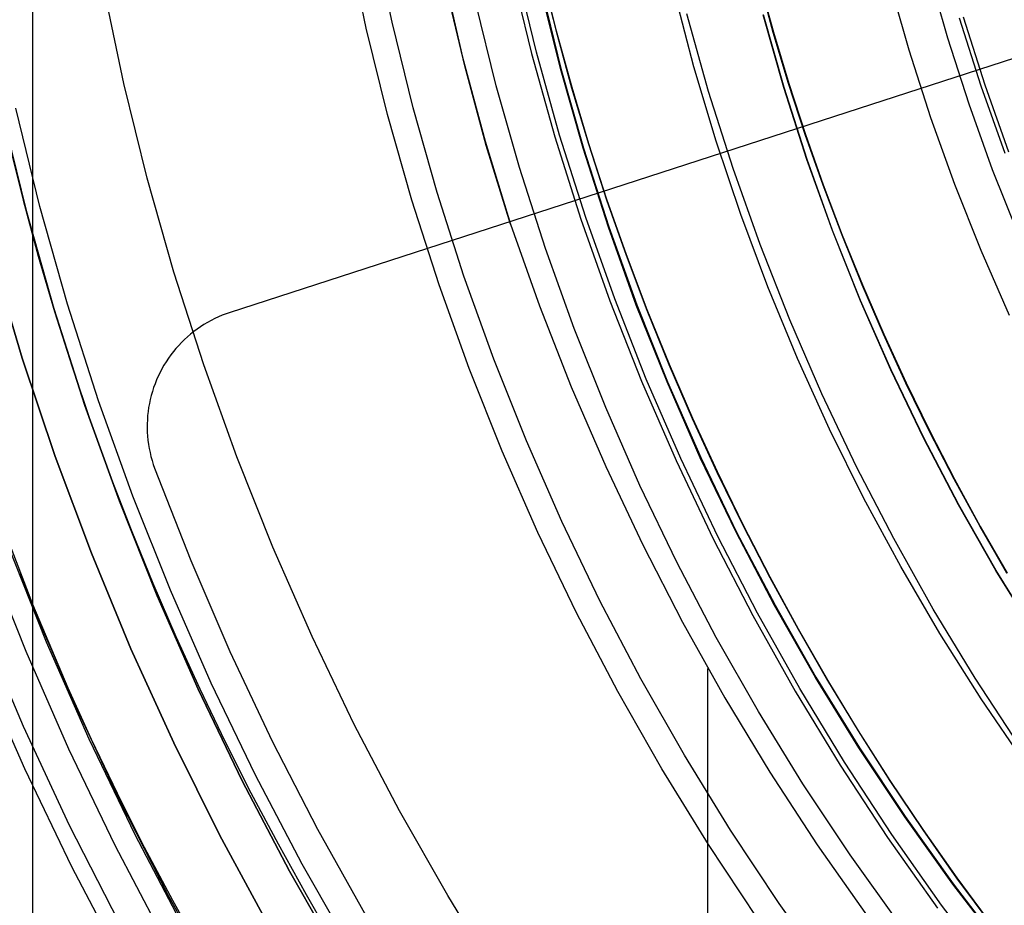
# Model space of a CAD drawing. Header units: millimetres. Extents: x 9001 to 10165, y -167 to 850.
# Tile 89 of 216: x 9558 to 9566, y 471 to 478. Entities that reach past the tile are written whole.
import ezdxf

# ---------------------------------------------------------------- set-up
doc = ezdxf.new("R2010")
doc.units = ezdxf.units.MM
for name, color, linetype in [('1', 7, 'Continuous'), ('COLOR EXT', 7, 'Continuous'), ('luz', 7, 'Continuous'), ('PLASTICO NEGRO', 7, 'Continuous')]:
    doc.layers.add(name, color=color, linetype=linetype)

msp = doc.modelspace()

# ---------------------------------------------------------------- linework, layer by layer
at = {"layer": '1', "color": 250, "true_color": 0x111111}
for p, q in [((9558.0224, 523.9786, 228.5255), (9558.0224, 441.7137, 228.5255)), ((9561.0243, 478.111, 231.0025), (9560.8732, 478.8299, 231.0025)), ((9560.8096, 478.062, 96.1312), (9560.657, 478.7884, 96.1312)), ((9560.8096, 478.062, 48.3312), (9560.657, 478.7884, 48.3312)), ((9562.0163, 478.5526, 48.3312), (9562.1875, 477.8512, 48.3312)), ((9562.2293, 477.8618, 96.1312), (9562.0585, 478.5618, 96.1312)), ((9561.4507, 478.5271, 222.7), (9561.6136, 477.8205, 222.7)), ((9562.2763, 478.5097, 223.4679), (9562.3938, 478.0359, 223.4679)), ((9562.3978, 478.0369, 144.4031), (9562.2803, 478.5106, 144.4031)), ((9565.6646, 477.9795, 229.4656), (9565.5062, 478.5383, 229.4656)), ((9558.7861, 477.6002, 236.8644), (9558.6187, 478.3966, 236.8644)), ((9561.6317, 477.7464, 222.7), (9561.4741, 478.415, 222.7)), ((9562.4308, 477.7238, 225.2), (9562.2656, 478.3944, 225.2)), ((9562.4308, 477.7238, 224.334), (9562.2656, 478.3944, 224.334)), ((9562.2696, 478.3953, 107.4778), (9562.4348, 477.7248, 107.4778)), ((9562.4348, 477.7248, 125.9405), (9562.2696, 478.3953, 125.9405)), ((9564.0898, 478.457, 98.1043), (9564.2076, 478.0269, 98.1043)), ((9564.2076, 478.0269, 102.5364), (9564.0898, 478.457, 102.5364)), ((9564.0916, 478.4574, 41.909), (9564.2094, 478.0274, 41.909)), ((9564.2094, 478.0274, 46.313), (9564.0916, 478.4574, 46.313)), ((9565.1766, 478.451, 228.5255), (9565.3382, 477.8809, 228.5255)), ((9563.5446, 477.7396, 145.4778), (9563.3809, 478.3648, 145.4778)), ((9561.8942, 477.5817, 231.7015), (9561.7244, 478.2708, 231.7015)), ((9563.6678, 477.5332, 145.4778), (9563.4858, 478.1823, 145.4778)), ((9564.2955, 477.5658, 100.3203), (9564.1236, 478.1721, 100.3203)), ((9564.2972, 477.5664, 44.111), (9564.1254, 478.1726, 44.111)), ((9565.7608, 478.1475, 39.9852), (9565.9412, 477.5793, 39.9852)), ((9565.7925, 478.1568, 104.4947), (9565.9726, 477.5897, 104.4947)), ((9560.9872, 477.3414, 96.1312), (9560.8096, 478.062, 96.1312)), ((9560.9872, 477.3414, 48.3312), (9560.8096, 478.062, 48.3312)), ((9561.2001, 477.3978, 231.0025), (9561.0243, 478.111, 231.0025)), ((9562.3938, 478.0359, 223.4679), (9562.5229, 477.5646, 223.4679)), ((9562.5269, 477.5657, 144.4031), (9562.3978, 478.0369, 144.4031)), ((9564.2076, 478.0269, 98.1043), (9564.3358, 477.5994, 98.1043)), ((9564.3358, 477.5994, 102.5364), (9564.2076, 478.0269, 102.5364)), ((9564.2094, 478.0274, 41.909), (9564.3376, 477.5999, 41.909)), ((9564.3376, 477.5999, 46.313), (9564.2094, 478.0274, 46.313)), ((9565.8421, 477.4265, 229.4656), (9565.6646, 477.9795, 229.4656)), ((9561.6136, 477.8205, 222.7), (9561.8011, 477.1201, 222.7)), ((9562.1875, 477.8512, 48.3312), (9562.3824, 477.156, 48.3312)), ((9562.4238, 477.1681, 96.1312), (9562.2293, 477.8618, 96.1312)), ((9565.3382, 477.8809, 228.5255), (9565.5194, 477.3167, 228.5255)), ((9561.8113, 477.0833, 222.7), (9561.6317, 477.7464, 222.7)), ((9563.7296, 477.1203, 145.4778), (9563.5446, 477.7396, 145.4778)), ((9562.6192, 477.0593, 225.2), (9562.4308, 477.7238, 225.2)), ((9562.6192, 477.0593, 224.334), (9562.4308, 477.7238, 224.334)), ((9562.4348, 477.7248, 107.4778), (9562.6231, 477.0605, 107.4778)), ((9562.6231, 477.0605, 125.9405), (9562.4348, 477.7248, 125.9405)), ((9558.9809, 476.81, 236.8644), (9558.7861, 477.6002, 236.8644)), ((9562.0878, 476.8988, 231.7015), (9561.8942, 477.5817, 231.7015)), ((9562.5229, 477.5646, 223.4679), (9562.6634, 477.0961, 223.4679)), ((9562.6673, 477.0973, 144.4031), (9562.5269, 477.5657, 144.4031)), ((9564.4881, 476.9658, 100.3203), (9564.2955, 477.5658, 100.3203)), ((9564.4899, 476.9664, 44.111), (9564.2972, 477.5664, 44.111)), ((9564.3358, 477.5994, 98.1043), (9564.4743, 477.1747, 98.1043)), ((9564.4743, 477.1747, 102.5364), (9564.3358, 477.5994, 102.5364)), ((9564.3376, 477.5999, 41.909), (9564.476, 477.1753, 41.909)), ((9564.476, 477.1753, 46.313), (9564.3376, 477.5999, 46.313)), ((9565.9412, 477.5793, 39.9852), (9566.1409, 477.0175, 39.9852)), ((9565.9726, 477.5897, 104.4947), (9566.1719, 477.0291, 104.4947)), ((9563.8719, 476.8907, 145.4778), (9563.6678, 477.5332, 145.4778)), ((9566.0387, 476.88, 229.4656), (9565.8421, 477.4265, 229.4656)), ((9557.7649, 477.3671, 250.75), (9557.9683, 476.5418, 250.75)), ((9557.9683, 476.5418, 246.75), (9557.7649, 477.3671, 246.75)), ((9558.0848, 476.5727, 236.4877), (9557.8824, 477.3939, 236.4877)), ((9561.1896, 476.6273, 96.1312), (9560.9872, 477.3414, 96.1312)), ((9561.1896, 476.6273, 48.3312), (9560.9872, 477.3414, 48.3312)), ((9561.4004, 476.691, 231.0025), (9561.2001, 477.3978, 231.0025)), ((9565.5194, 477.3167, 228.5255), (9565.7199, 476.7591, 228.5255)), ((9562.3824, 477.156, 48.3312), (9562.6009, 476.4678, 48.3312)), ((9562.6419, 476.4814, 96.1312), (9562.4238, 477.1681, 96.1312)), ((9564.4743, 477.1747, 98.1043), (9564.6228, 476.753, 98.1043)), ((9564.6228, 476.753, 102.5364), (9564.4743, 477.1747, 102.5364)), ((9564.476, 477.1753, 41.909), (9564.6246, 476.7536, 41.909)), ((9564.6246, 476.7536, 46.313), (9564.476, 477.1753, 46.313)), ((9557.8261, 477.0947, 242.75), (9557.9436, 476.6263, 242.75)), ((9561.8011, 477.1201, 222.7), (9562.0128, 476.4266, 222.7)), ((9562.0128, 476.4266, 222.7), (9561.8113, 477.0833, 222.7)), ((9562.6634, 477.0961, 223.4679), (9562.8151, 476.6306, 223.4679)), ((9562.819, 476.6319, 144.4031), (9562.6673, 477.0973, 144.4031)), ((9563.9356, 476.5077, 145.4778), (9563.7296, 477.1203, 145.4778)), ((9562.8303, 476.4017, 225.2), (9562.6192, 477.0593, 225.2)), ((9562.8303, 476.4017, 224.334), (9562.6192, 477.0593, 224.334)), ((9562.6231, 477.0605, 107.4778), (9562.8342, 476.4031, 107.4778)), ((9562.8342, 476.4031, 125.9405), (9562.6231, 477.0605, 125.9405)), ((9564.7014, 476.3728, 100.3203), (9564.4881, 476.9658, 100.3203)), ((9564.7031, 476.3735, 44.111), (9564.4899, 476.9664, 44.111)), ((9562.3048, 476.2229, 231.7015), (9562.0878, 476.8988, 231.7015)), ((9564.0977, 476.2555, 145.4778), (9563.8719, 476.8907, 145.4778)), ((9566.254, 476.3405, 229.4656), (9566.0387, 476.88, 229.4656)), ((9559.2028, 476.027, 236.8644), (9558.9809, 476.81, 236.8644)), ((9564.6228, 476.753, 98.1043), (9564.7814, 476.3345, 98.1043)), ((9564.7814, 476.3345, 102.5364), (9564.6228, 476.753, 102.5364)), ((9564.6246, 476.7536, 41.909), (9564.7831, 476.3351, 41.909)), ((9564.7831, 476.3351, 46.313), (9564.6246, 476.7536, 46.313)), ((9565.7199, 476.7591, 228.5255), (9565.9396, 476.2087, 228.5255)), ((9561.625, 475.9916, 231.0025), (9561.4004, 476.691, 231.0025)), ((9557.9436, 476.6263, 242.75), (9558.0706, 476.1604, 242.75)), ((9561.4165, 475.9207, 96.1312), (9561.1896, 476.6273, 96.1312)), ((9561.4165, 475.9207, 48.3312), (9561.1896, 476.6273, 48.3312)), ((9562.8151, 476.6306, 223.4679), (9562.9779, 476.1685, 223.4679)), ((9562.9818, 476.1698, 144.4031), (9562.819, 476.6319, 144.4031)), ((9557.9683, 476.5418, 250.75), (9558.2001, 475.724, 250.75)), ((9558.2001, 475.724, 246.75), (9557.9683, 476.5418, 246.75)), ((9558.3155, 475.7589, 236.4877), (9558.0848, 476.5727, 236.4877)), ((9564.1624, 475.9025, 145.4778), (9563.9356, 476.5077, 145.4778)), ((9562.0128, 476.4266, 222.7), (9562.2551, 475.7439, 222.7)), ((9562.6009, 476.4678, 48.3312), (9562.8428, 475.7875, 48.3312)), ((9562.8832, 475.8026, 96.1312), (9562.6419, 476.4814, 96.1312)), ((9563.064, 475.7518, 225.2), (9562.8303, 476.4017, 225.2)), ((9563.064, 475.7518, 224.334), (9562.8303, 476.4017, 224.334)), ((9562.8342, 476.4031, 107.4778), (9563.0679, 475.7533, 107.4778)), ((9563.0679, 475.7533, 125.9405), (9562.8342, 476.4031, 125.9405)), ((9564.935, 475.7875, 100.3203), (9564.7014, 476.3728, 100.3203)), ((9564.9367, 475.7882, 44.111), (9564.7031, 476.3735, 44.111)), ((9564.7814, 476.3345, 98.1043), (9564.9497, 475.9194, 98.1043)), ((9564.9497, 475.9194, 102.5364), (9564.7814, 476.3345, 102.5364)), ((9564.7831, 476.3351, 41.909), (9564.9514, 475.9201, 41.909)), ((9564.9514, 475.9201, 46.313), (9564.7831, 476.3351, 46.313)), ((9564.345, 475.6284, 145.4778), (9564.0977, 476.2555, 145.4778)), ((9562.545, 475.555, 231.7015), (9562.3048, 476.2229, 231.7015)), ((9562.9779, 476.1685, 223.4679), (9563.1517, 475.7098, 223.4679)), ((9563.1555, 475.7113, 144.4031), (9562.9818, 476.1698, 144.4031)), ((9565.9396, 476.2087, 228.5255), (9566.1781, 475.6663, 228.5255)), ((9558.0706, 476.1604, 242.75), (9558.2069, 475.6974, 242.75)), ((9559.4516, 475.2521, 236.8644), (9559.2028, 476.027, 236.8644)), ((9561.6677, 475.2223, 96.1312), (9561.4165, 475.9207, 96.1312)), ((9561.6677, 475.2223, 48.3312), (9561.4165, 475.9207, 48.3312)), ((9561.8736, 475.3004, 231.0025), (9561.625, 475.9916, 231.0025)), ((9564.9497, 475.9194, 98.1043), (9565.1277, 475.5081, 98.1043)), ((9565.1277, 475.5081, 102.5364), (9564.9497, 475.9194, 102.5364)), ((9564.9514, 475.9201, 41.909), (9565.1294, 475.5088, 41.909)), ((9565.1294, 475.5088, 46.313), (9564.9514, 475.9201, 46.313)), ((9564.4097, 475.3054, 145.4778), (9564.1624, 475.9025, 145.4778)), ((9558.5741, 474.9535, 236.4877), (9558.3155, 475.7589, 236.4877)), ((9562.8428, 475.7875, 48.3312), (9563.1076, 475.1159, 48.3312)), ((9563.1475, 475.1324, 96.1312), (9562.8832, 475.8026, 96.1312)), ((9565.1887, 475.2106, 100.3203), (9564.935, 475.7875, 100.3203)), ((9565.1904, 475.2114, 44.111), (9564.9367, 475.7882, 44.111)), ((9558.2001, 475.724, 250.75), (9558.4599, 474.9147, 250.75)), ((9558.4599, 474.9147, 246.75), (9558.2001, 475.724, 246.75)), ((9558.2069, 475.6974, 242.75), (9558.3526, 475.2373, 242.75)), ((9562.2551, 475.7439, 222.7), (9562.5203, 475.0699, 222.7)), ((9563.3201, 475.1104, 225.2), (9563.064, 475.7518, 225.2)), ((9563.3201, 475.1104, 224.334), (9563.064, 475.7518, 224.334)), ((9563.0679, 475.7533, 107.4778), (9563.3239, 475.112, 107.4778)), ((9563.3239, 475.112, 125.9405), (9563.0679, 475.7533, 125.9405)), ((9563.1517, 475.7098, 223.4679), (9563.3361, 475.255, 223.4679)), ((9563.34, 475.2565, 144.4031), (9563.1555, 475.7113, 144.4031)), ((9564.6136, 475.0101, 145.4778), (9564.345, 475.6284, 145.4778)), ((9562.8081, 474.8958, 231.7015), (9562.545, 475.555, 231.7015)), ((9565.1277, 475.5081, 98.1043), (9565.3153, 475.1006, 98.1043)), ((9565.3153, 475.1006, 102.5363), (9565.1277, 475.5081, 102.5364)), ((9565.1294, 475.5088, 41.909), (9565.3169, 475.1014, 41.909)), ((9565.3169, 475.1014, 46.313), (9565.1294, 475.5088, 46.313)), ((9562.1459, 474.6181, 231.0025), (9561.8736, 475.3004, 231.0025)), ((9564.6773, 474.7171, 145.4778), (9564.4097, 475.3054, 145.4778)), ((9558.3526, 475.2373, 242.75), (9558.5078, 474.7805, 242.75)), ((9559.727, 474.4863, 236.8644), (9559.4516, 475.2521, 236.8644)), ((9561.9428, 474.533, 96.1312), (9561.6677, 475.2223, 96.1312)), ((9561.9428, 474.533, 48.3312), (9561.6677, 475.2223, 48.3312)), ((9563.3361, 475.255, 223.4679), (9563.5312, 474.8041, 223.4679)), ((9563.535, 474.8058, 144.4031), (9563.34, 475.2565, 144.4031)), ((9565.4621, 474.6429, 100.3203), (9565.1887, 475.2106, 100.3203)), ((9565.4638, 474.6437, 44.111), (9565.1904, 475.2114, 44.111)), ((9563.1076, 475.1159, 48.3312), (9563.3953, 474.4536, 48.3312)), ((9563.4345, 474.4716, 96.1312), (9563.1475, 475.1324, 96.1312)), ((9563.5981, 474.4782, 225.2), (9563.3201, 475.1104, 225.2)), ((9563.5981, 474.4782, 224.334), (9563.3201, 475.1104, 224.334)), ((9563.3239, 475.112, 107.4778), (9563.6018, 474.4799, 107.4778)), ((9563.6018, 474.4799, 125.9405), (9563.3239, 475.112, 125.9405)), ((9565.3153, 475.1006, 98.1043), (9565.5122, 474.6974, 98.1043)), ((9565.5122, 474.6974, 102.5363), (9565.3153, 475.1006, 102.5363)), ((9565.3169, 475.1014, 41.909), (9565.5139, 474.6982, 41.909)), ((9565.5139, 474.6982, 46.313), (9565.3169, 475.1014, 46.313)), ((9562.5203, 475.0699, 222.7), (9562.8081, 474.4051, 222.7)), ((9558.8603, 474.1576, 236.4877), (9558.5741, 474.9535, 236.4877)), ((9564.903, 474.4013, 145.4778), (9564.6136, 475.0101, 145.4778)), ((9558.4599, 474.9147, 250.75), (9558.7476, 474.1148, 250.75)), ((9558.7476, 474.1148, 246.75), (9558.4599, 474.9147, 246.75)), ((9563.0939, 474.246, 231.7015), (9562.8081, 474.8958, 231.7015)), ((9558.5078, 474.7805, 242.75), (9558.6721, 474.3269, 242.75)), ((9563.5312, 474.8041, 223.4679), (9563.7368, 474.3576, 223.4679)), ((9563.7405, 474.3594, 144.4031), (9563.535, 474.8058, 144.4031)), ((9564.9648, 474.1383, 145.4778), (9564.6773, 474.7171, 145.4778)), ((9565.5122, 474.6974, 98.1043), (9565.7184, 474.2985, 98.1043)), ((9565.7184, 474.2985, 102.5363), (9565.5122, 474.6974, 102.5363)), ((9565.5139, 474.6982, 41.909), (9565.72, 474.2994, 41.909)), ((9565.72, 474.2994, 46.313), (9565.5139, 474.6982, 46.313)), ((9562.4416, 473.9456, 231.0025), (9562.1459, 474.6181, 231.0025)), ((9565.755, 474.0849, 100.3203), (9565.4621, 474.6429, 100.3203)), ((9565.7566, 474.0857, 44.111), (9565.4638, 474.6437, 44.111)), ((9562.2416, 473.8536, 96.1312), (9561.9428, 474.533, 96.1312)), ((9562.2416, 473.8536, 48.3312), (9561.9428, 474.533, 48.3312)), ((9560.0287, 473.7304, 236.8644), (9559.727, 474.4863, 236.8644)), ((9563.3953, 474.4536, 48.3312), (9563.7053, 473.8016, 48.3312)), ((9563.7439, 473.8209, 96.1312), (9563.4345, 474.4716, 96.1312)), ((9563.8977, 473.8559, 225.2), (9563.5981, 474.4782, 225.2)), ((9563.8977, 473.8559, 224.334), (9563.5981, 474.4782, 224.334)), ((9563.6018, 474.4799, 107.4778), (9563.9014, 473.8578, 107.4778)), ((9563.9014, 473.8578, 125.9405), (9563.6018, 474.4799, 125.9405)), ((9562.8081, 474.4051, 222.7), (9563.1182, 473.7505, 222.7)), ((9563.7368, 474.3576, 223.4679), (9563.9526, 473.9157, 223.4679)), ((9563.9563, 473.9175, 144.4031), (9563.7405, 474.3594, 144.4031)), ((9565.2131, 473.8027, 145.4778), (9564.903, 474.4013, 145.4778)), ((9558.6721, 474.3269, 242.75), (9558.8457, 473.8769, 242.75)), ((9565.7184, 474.2985, 98.1043), (9565.9337, 473.9042, 98.1043)), ((9565.9337, 473.9042, 102.5363), (9565.7184, 474.2985, 102.5363)), ((9565.72, 474.2994, 41.909), (9565.9353, 473.9051, 41.909)), ((9565.9353, 473.9051, 46.313), (9565.72, 474.2994, 46.313)), ((9563.4018, 473.6065, 231.7015), (9563.0939, 474.246, 231.7015)), ((9558.7476, 474.1148, 250.75), (9559.0627, 473.3254, 250.75)), ((9559.0627, 473.3254, 246.75), (9558.7476, 474.1148, 246.75)), ((9559.1739, 473.372, 236.4877), (9558.8603, 474.1576, 236.4877)), ((9565.2719, 473.5696, 145.4778), (9564.9648, 474.1383, 145.4778)), ((9558.0247, 473.2522, 98.1904), (9557.7044, 474.0867, 98.1904)), ((9566.0669, 473.5373, 100.3203), (9565.755, 474.0849, 100.3203)), ((9566.0685, 473.5382, 44.111), (9565.7566, 474.0857, 44.111)), ((9562.7603, 473.2838, 231.0025), (9562.4416, 473.9456, 231.0025)), ((9558.8457, 473.8769, 242.75), (9559.0283, 473.4304, 242.75)), ((9563.9526, 473.9157, 223.4679), (9564.1786, 473.4785, 223.4679)), ((9564.1822, 473.4805, 144.4031), (9563.9563, 473.9175, 144.4031)), ((9565.9337, 473.9042, 98.1043), (9566.158, 473.5148, 98.1043)), ((9566.158, 473.5148, 102.5363), (9565.9337, 473.9042, 102.5363)), ((9565.9353, 473.9051, 41.909), (9566.1596, 473.5157, 41.909)), ((9566.1596, 473.5157, 46.313), (9565.9353, 473.9051, 46.313)), ((9562.5636, 473.1849, 96.1312), (9562.2416, 473.8536, 96.1312)), ((9562.5636, 473.1849, 48.3312), (9562.2416, 473.8536, 48.3312)), ((9563.7053, 473.8016, 48.3312), (9564.0374, 473.1605, 48.3312)), ((9564.0753, 473.1812, 96.1312), (9563.7439, 473.8209, 96.1312)), ((9564.2187, 473.2444, 225.2), (9563.8977, 473.8559, 225.2)), ((9564.2187, 473.2444, 224.334), (9563.8977, 473.8559, 224.334)), ((9563.9014, 473.8578, 107.4778), (9564.2223, 473.2464, 107.4778)), ((9564.2223, 473.2464, 125.9405), (9563.9014, 473.8578, 125.9405)), ((9565.5434, 473.215, 145.4778), (9565.2131, 473.8027, 145.4778)), ((9558.1405, 472.9387, 250.75), (9557.8126, 473.7602, 250.75)), ((9558.1405, 472.9387, 246.75), (9557.8126, 473.7602, 246.75)), ((9560.3563, 472.9854, 236.8644), (9560.0287, 473.7304, 236.8644)), ((9563.1182, 473.7505, 222.7), (9563.4503, 473.1067, 222.7)), ((9563.7317, 472.978, 231.7015), (9563.4018, 473.6065, 231.7015)), ((9565.5982, 473.0118, 145.4778), (9565.2719, 473.5696, 145.4778)), ((9566.3976, 473.0008, 100.3203), (9566.0669, 473.5373, 100.3203)), ((9566.3991, 473.0018, 44.111), (9566.0685, 473.5382, 44.111)), ((9557.9147, 473.5126, 242.75), (9558.1047, 473.048, 242.75)), ((9564.1786, 473.4785, 223.4679), (9564.4146, 473.0464, 223.4679)), ((9564.4181, 473.0485, 144.4031), (9564.1822, 473.4805, 144.4031)), ((9559.0283, 473.4304, 242.75), (9559.2197, 472.9876, 242.75)), ((9559.5144, 472.5977, 236.4877), (9559.1739, 473.372, 236.4877)), ((9559.0627, 473.3254, 250.75), (9559.4048, 472.5473, 250.75)), ((9559.4048, 472.5473, 246.75), (9559.0627, 473.3254, 246.75)), ((9558.3739, 472.4293, 98.1904), (9558.0247, 473.2522, 98.1904)), ((9563.1017, 472.6333, 231.0025), (9562.7603, 473.2838, 231.0025)), ((9564.5605, 472.6443, 225.2), (9564.2187, 473.2444, 225.2)), ((9564.5605, 472.6443, 224.334), (9564.2187, 473.2444, 224.334)), ((9564.2223, 473.2464, 107.4778), (9564.5641, 472.6464, 107.4778)), ((9564.5641, 472.6464, 125.9405), (9564.2223, 473.2464, 125.9405)), ((9565.8935, 472.6389, 145.4778), (9565.5434, 473.215, 145.4778)), ((9562.9085, 472.5277, 96.1312), (9562.5636, 473.1849, 96.1312)), ((9562.9085, 472.5277, 48.3312), (9562.5636, 473.1849, 48.3312)), ((9564.0374, 473.1605, 48.3312), (9564.3911, 472.5311, 48.3312)), ((9564.4282, 472.5531, 96.1312), (9564.0753, 473.1812, 96.1312)), ((9557.5888, 473.076, 46.0441), (9557.9445, 472.238, 46.0441)), ((9558.1047, 473.048, 242.75), (9558.3039, 472.5873, 242.75)), ((9563.4503, 473.1067, 222.7), (9563.8039, 472.4745, 222.7)), ((9564.4146, 473.0464, 223.4679), (9564.6603, 472.6197, 223.4679)), ((9564.6639, 472.6218, 144.4031), (9564.4181, 473.0485, 144.4031)), ((9559.2197, 472.9876, 242.75), (9559.42, 472.5488, 242.75)), ((9560.7094, 472.2522, 236.8644), (9560.3563, 472.9854, 236.8644)), ((9564.083, 472.3613, 231.7015), (9563.7317, 472.978, 231.7015)), ((9565.9434, 472.4654, 145.4778), (9565.5982, 473.0118, 145.4778)), ((9558.4965, 472.129, 250.75), (9558.1405, 472.9387, 250.75)), ((9558.4965, 472.129, 246.75), (9558.1405, 472.9387, 246.75)), ((9563.6569, 472.7193, 222.7), (9563.6569, 453.3573, 222.7)), ((9563.4653, 471.9951, 231.0025), (9563.1017, 472.6333, 231.0025)), ((9564.9229, 472.0564, 225.2), (9564.5605, 472.6443, 225.2)), ((9564.9229, 472.0564, 224.334), (9564.5605, 472.6443, 224.334)), ((9564.5641, 472.6464, 107.4778), (9564.9264, 472.0586, 107.4778)), ((9564.9264, 472.0586, 125.9405), (9564.5641, 472.6464, 125.9405)), ((9566.2631, 472.0751, 145.4778), (9565.8935, 472.6389, 145.4778)), ((9558.3039, 472.5873, 242.75), (9558.5123, 472.1305, 242.75)), ((9559.42, 472.5488, 242.75), (9559.6289, 472.1139, 242.75)), ((9559.8814, 471.8356, 236.4877), (9559.5144, 472.5977, 236.4877)), ((9564.8024, 471.9374, 96.1312), (9564.4282, 472.5531, 96.1312)), ((9564.6603, 472.6197, 223.4679), (9564.9158, 472.1984, 223.4679)), ((9564.9192, 472.2006, 144.4031), (9564.6639, 472.6218, 144.4031)), ((9559.4048, 472.5473, 250.75), (9559.7736, 471.7814, 250.75)), ((9559.7736, 471.7814, 246.75), (9559.4048, 472.5473, 246.75)), ((9563.2759, 471.8828, 96.1312), (9562.9085, 472.5277, 96.1312)), ((9563.2759, 471.8828, 48.3312), (9562.9085, 472.5277, 48.3312)), ((9563.8039, 472.4745, 222.7), (9564.1787, 471.8547, 222.7)), ((9564.3911, 472.5311, 48.3312), (9564.7661, 471.9141, 48.3312)), ((9558.7517, 471.6191, 98.1904), (9558.3739, 472.4293, 98.1904)), ((9566.3071, 471.9311, 145.4778), (9565.9434, 472.4654, 145.4778)), ((9564.4555, 471.757, 231.7015), (9564.083, 472.3613, 231.7015)), ((9557.9445, 472.238, 46.0441), (9558.3292, 471.413, 46.0441)), ((9561.0876, 471.5315, 236.8644), (9560.7094, 472.2522, 236.8644)), ((9564.9158, 472.1984, 223.4679), (9565.1807, 471.783, 223.4679)), ((9565.1841, 471.7853, 144.4031), (9564.9192, 472.2006, 144.4031)), ((9558.8803, 471.3321, 250.75), (9558.4965, 472.129, 250.75)), ((9558.8803, 471.3321, 246.75), (9558.4965, 472.129, 246.75)), ((9558.5123, 472.1305, 242.75), (9558.7297, 471.678, 242.75)), ((9559.6289, 472.1139, 242.75), (9559.8463, 471.6831, 242.75)), ((9565.3054, 471.4813, 225.2), (9564.9229, 472.0564, 225.2)), ((9565.3054, 471.4813, 224.334), (9564.9229, 472.0564, 224.334)), ((9564.9264, 472.0586, 107.4778), (9565.3088, 471.4837, 107.4778)), ((9565.3088, 471.4837, 125.9405), (9564.9264, 472.0586, 125.9405)), ((9563.8508, 471.3697, 231.0025), (9563.4653, 471.9951, 231.0025)), ((9564.7661, 471.9141, 48.3312), (9565.1619, 471.3102, 48.3312)), ((9565.1974, 471.3349, 96.1312), (9564.8024, 471.9374, 96.1312)), ((9560.2744, 471.0867, 236.4877), (9559.8814, 471.8356, 236.4877)), ((9563.6653, 471.251, 96.1312), (9563.2759, 471.8828, 96.1312)), ((9563.6653, 471.251, 48.3312), (9563.2759, 471.8828, 48.3312)), ((9564.1787, 471.8547, 222.7), (9564.5743, 471.2478, 222.7)), ((9559.7736, 471.7814, 250.75), (9560.1687, 471.0288, 250.75)), ((9560.1687, 471.0288, 246.75), (9559.7736, 471.7814, 246.75)), ((9564.8486, 471.166, 231.7015), (9564.4555, 471.757, 231.7015)), ((9565.1807, 471.783, 223.4679), (9565.455, 471.3737, 223.4679)), ((9565.4584, 471.3761, 144.4031), (9565.1841, 471.7853, 144.4031)), ((9558.7297, 471.678, 242.75), (9558.9559, 471.2297, 242.75)), ((9559.8463, 471.6831, 242.75), (9560.0722, 471.2566, 242.75)), ((9559.1575, 470.8225, 98.1904), (9558.7517, 471.6191, 98.1904)), ((9561.4905, 470.8244, 236.8644), (9561.0876, 471.5315, 236.8644)), ((9565.7075, 470.9198, 225.2), (9565.3054, 471.4813, 225.2)), ((9565.7075, 470.9198, 224.334), (9565.3054, 471.4813, 224.334)), ((9565.3088, 471.4837, 107.4778), (9565.7108, 470.9222, 107.4778)), ((9565.7108, 470.9222, 125.9405), (9565.3088, 471.4837, 125.9405)), ((9558.3292, 471.413, 46.0441), (9558.7424, 470.6018, 46.0441)), ((9559.2914, 470.5489, 250.75), (9558.8803, 471.3321, 250.75)), ((9559.2914, 470.5489, 246.75), (9558.8803, 471.3321, 246.75)), ((9564.2576, 470.758, 231.0025), (9563.8508, 471.3697, 231.0025)), ((9565.6126, 470.7461, 96.1312), (9565.1974, 471.3349, 96.1312)), ((9565.455, 471.3737, 223.4679), (9565.7385, 470.9707, 223.4679)), ((9565.7418, 470.9732, 144.4031), (9565.4584, 471.3761, 144.4031)), ((9560.0722, 471.2566, 242.75), (9560.3063, 470.8345, 242.75)), ((9564.0764, 470.633, 96.1312), (9563.6653, 471.251, 96.1312)), ((9564.0764, 470.633, 48.3312), (9563.6653, 471.251, 48.3312)), ((9564.5743, 471.2478, 222.7), (9564.9901, 470.6547, 222.7)), ((9565.1619, 471.3102, 48.3312), (9565.578, 470.7202, 48.3312)), ((9558.9559, 471.2297, 242.75), (9559.191, 470.7859, 242.75)), ((9565.2618, 470.5889, 231.7015), (9564.8486, 471.166, 231.7015)), ((9560.6931, 470.3517, 236.4877), (9560.2744, 471.0867, 236.4877)), ((9560.1687, 471.0288, 250.75), (9560.5894, 470.2902, 250.75)), ((9560.5894, 470.2902, 246.75), (9560.1687, 471.0288, 246.75)), ((9566.1287, 470.3725, 225.2), (9565.7075, 470.9198, 225.2)), ((9566.1287, 470.3725, 224.334), (9565.7075, 470.9198, 224.334)), ((9565.7108, 470.9222, 107.4778), (9566.1319, 470.375, 107.4778)), ((9566.1319, 470.375, 125.9405), (9565.7108, 470.9222, 125.9405)), ((9565.7385, 470.9707, 223.4679), (9566.031, 470.5743, 223.4679)), ((9566.0343, 470.5768, 144.4031), (9565.7418, 470.9732, 144.4031)), ((9559.5908, 470.0406, 98.1904), (9559.1575, 470.8225, 98.1904)), ((9560.3063, 470.8345, 242.75), (9560.5485, 470.4169, 242.75)), ((9561.9175, 470.1316, 236.8644), (9561.4905, 470.8244, 236.8644)), ((9559.191, 470.7859, 242.75), (9559.4346, 470.3466, 242.75)), ((9564.6852, 470.1608, 231.0025), (9564.2576, 470.758, 231.0025)), ((9566.0477, 470.1719, 96.1312), (9565.6126, 470.7461, 96.1312))]:
    msp.add_line(p, q, dxfattribs=at)
at = {"layer": 'COLOR EXT', "color": 30, "true_color": 0xff8d00}
for p, q in [((9557.9369, 475.3072, 16.2621), (9557.6906, 476.1341, 16.2621)), ((9557.9369, 475.3072, 19.7621), (9557.6906, 476.1341, 19.7621)), ((9557.6906, 476.1341, 18.0121), (9557.9369, 475.3072, 18.0121)), ((9558.2116, 474.4893, 16.2621), (9557.9369, 475.3072, 16.2621)), ((9558.2116, 474.4893, 19.7621), (9557.9369, 475.3072, 19.7621)), ((9557.9369, 475.3072, 18.0121), (9558.2116, 474.4893, 18.0121)), ((9558.5143, 473.6813, 16.2621), (9558.2116, 474.4893, 16.2621)), ((9558.5143, 473.6813, 19.7621), (9558.2116, 474.4893, 19.7621)), ((9558.2116, 474.4893, 18.0121), (9558.5143, 473.6813, 18.0121)), ((9558.8447, 472.8843, 16.2621), (9558.5143, 473.6813, 16.2621)), ((9558.8447, 472.8843, 19.7621), (9558.5143, 473.6813, 19.7621)), ((9558.5143, 473.6813, 18.0121), (9558.8447, 472.8843, 18.0121)), ((9559.2024, 472.0991, 16.2621), (9558.8447, 472.8843, 16.2621)), ((9559.2024, 472.0991, 19.7621), (9558.8447, 472.8843, 19.7621)), ((9558.8447, 472.8843, 18.0121), (9559.2024, 472.0991, 18.0121)), ((9559.587, 471.3267, 16.2621), (9559.2024, 472.0991, 16.2621)), ((9559.587, 471.3267, 19.7621), (9559.2024, 472.0991, 19.7621)), ((9559.2024, 472.0991, 18.0121), (9559.587, 471.3267, 18.0121)), ((9559.9981, 470.5681, 16.2621), (9559.587, 471.3267, 16.2621)), ((9559.9981, 470.5681, 19.7621), (9559.587, 471.3267, 19.7621)), ((9559.587, 471.3267, 18.0121), (9559.9981, 470.5681, 18.0121))]:
    msp.add_line(p, q, dxfattribs=at)
at = {"layer": 'luz', "color": 7, "true_color": 0xffffff}
for p, q in [((9557.635, 473.6929, -20.0832), (9557.9653, 472.8653, -20.0832)), ((9557.9653, 472.8653, -20.0832), (9558.324, 472.0496, -20.0832)), ((9557.9577, 471.8809, -20.1197), (9557.5934, 472.7094, -20.1197)), ((9558.324, 472.0496, -20.0832), (9558.7106, 471.2467, -20.0832)), ((9558.3504, 471.0655, -20.1197), (9557.9577, 471.8809, -20.1197)), ((9558.7106, 471.2467, -20.0832), (9559.1247, 470.4577, -20.0832)), ((9558.771, 470.2642, -20.1197), (9558.3504, 471.0655, -20.1197))]:
    msp.add_line(p, q, dxfattribs=at)
at = {"layer": 'PLASTICO NEGRO', "color": 254, "true_color": 0xcad1ee}
for p, q in [((9567.0548, 478.081, 29.5621), (9565.1214, 477.455, 29.5621)), ((9567.0548, 478.081, 31.0621), (9565.1214, 477.455, 31.0621)), ((9567.0548, 478.081, 30.3121), (9565.1214, 477.455, 30.3121)), ((9566.0881, 477.768, 29.5621), (9566.0881, 477.768, 31.0621)), ((9565.1214, 477.455, 31.0621), (9559.6715, 475.6902, 31.0621)), ((9565.1214, 477.455, 29.5621), (9559.6715, 475.6902, 29.5621)), ((9565.1214, 477.455, 30.3121), (9559.6715, 475.6902, 30.3121)), ((9565.1214, 477.455, 31.0621), (9565.1214, 477.455, 29.5621)), ((9562.3964, 476.5726, 29.5621), (9562.3964, 476.5726, 31.0621)), ((9559.639, 475.6791, 29.5621), (9559.6069, 475.6668, 29.5621)), ((9559.639, 475.6791, 31.0621), (9559.6069, 475.6668, 31.0621)), ((9559.639, 475.6791, 30.3121), (9559.6069, 475.6668, 30.3121)), ((9559.6715, 475.6902, 29.5621), (9559.639, 475.6791, 29.5621)), ((9559.6715, 475.6902, 31.0621), (9559.639, 475.6791, 31.0621)), ((9559.6715, 475.6902, 30.3121), (9559.639, 475.6791, 30.3121)), ((9559.6715, 475.6902, 29.5621), (9559.6715, 475.6902, 31.0621)), ((9559.4539, 475.5895, 29.5621), (9559.425, 475.571, 29.5621)), ((9559.4539, 475.5895, 31.0621), (9559.425, 475.571, 31.0621)), ((9559.4539, 475.5895, 30.3121), (9559.425, 475.571, 30.3121)), ((9559.4834, 475.6071, 29.5621), (9559.4539, 475.5895, 29.5621)), ((9559.4834, 475.6071, 31.0621), (9559.4539, 475.5895, 31.0621)), ((9559.4834, 475.6071, 30.3121), (9559.4539, 475.5895, 30.3121)), ((9559.5135, 475.6236, 29.5621), (9559.4834, 475.6071, 29.5621)), ((9559.5135, 475.6236, 31.0621), (9559.4834, 475.6071, 31.0621)), ((9559.5135, 475.6236, 30.3121), (9559.4834, 475.6071, 30.3121)), ((9559.5441, 475.6391, 29.5621), (9559.5135, 475.6236, 29.5621)), ((9559.5441, 475.6391, 31.0621), (9559.5135, 475.6236, 31.0621)), ((9559.5441, 475.6391, 30.3121), (9559.5135, 475.6236, 30.3121)), ((9559.5753, 475.6535, 29.5621), (9559.5441, 475.6391, 29.5621)), ((9559.5753, 475.6535, 31.0621), (9559.5441, 475.6391, 31.0621)), ((9559.5753, 475.6535, 30.3121), (9559.5441, 475.6391, 30.3121)), ((9559.6069, 475.6668, 29.5621), (9559.5753, 475.6535, 29.5621)), ((9559.6069, 475.6668, 31.0621), (9559.5753, 475.6535, 31.0621)), ((9559.6069, 475.6668, 30.3121), (9559.5753, 475.6535, 30.3121)), ((9559.3424, 475.5095, 29.5621), (9559.3163, 475.4872, 29.5621)), ((9559.3424, 475.5095, 31.0621), (9559.3163, 475.4872, 31.0621)), ((9559.3424, 475.5095, 30.3121), (9559.3163, 475.4872, 30.3121)), ((9559.3692, 475.5309, 29.5621), (9559.3424, 475.5095, 29.5621)), ((9559.3692, 475.5309, 31.0621), (9559.3424, 475.5095, 31.0621)), ((9559.3692, 475.5309, 30.3121), (9559.3424, 475.5095, 30.3121)), ((9559.3968, 475.5514, 29.5621), (9559.3692, 475.5309, 29.5621)), ((9559.3968, 475.5514, 31.0621), (9559.3692, 475.5309, 31.0621)), ((9559.3968, 475.5514, 30.3121), (9559.3692, 475.5309, 30.3121)), ((9559.425, 475.571, 29.5621), (9559.3968, 475.5514, 29.5621)), ((9559.425, 475.571, 31.0621), (9559.3968, 475.5514, 31.0621)), ((9559.425, 475.571, 30.3121), (9559.3968, 475.5514, 30.3121)), ((9559.2665, 475.4399, 29.5621), (9559.2428, 475.415, 29.5621)), ((9559.2665, 475.4399, 31.0621), (9559.2428, 475.415, 31.0621)), ((9559.2665, 475.4399, 30.3121), (9559.2428, 475.415, 30.3121)), ((9559.291, 475.464, 29.5621), (9559.2665, 475.4399, 29.5621)), ((9559.291, 475.464, 31.0621), (9559.2665, 475.4399, 31.0621)), ((9559.291, 475.464, 30.3121), (9559.2665, 475.4399, 30.3121)), ((9559.3163, 475.4872, 29.5621), (9559.291, 475.464, 29.5621)), ((9559.3163, 475.4872, 31.0621), (9559.291, 475.464, 31.0621)), ((9559.3163, 475.4872, 30.3121), (9559.291, 475.464, 30.3121)), ((9559.2983, 475.4709, 29.5621), (9559.2983, 475.4709, 31.0621)), ((9559.1982, 475.3629, 29.5621), (9559.1772, 475.3357, 29.5621)), ((9559.1982, 475.3629, 31.0621), (9559.1772, 475.3357, 31.0621)), ((9559.1982, 475.3629, 30.3121), (9559.1772, 475.3357, 30.3121)), ((9559.2201, 475.3893, 29.5621), (9559.1982, 475.3629, 29.5621)), ((9559.2201, 475.3893, 31.0621), (9559.1982, 475.3629, 31.0621)), ((9559.2201, 475.3893, 30.3121), (9559.1982, 475.3629, 30.3121)), ((9559.2428, 475.415, 29.5621), (9559.2201, 475.3893, 29.5621)), ((9559.2428, 475.415, 31.0621), (9559.2201, 475.3893, 31.0621)), ((9559.2428, 475.415, 30.3121), (9559.2201, 475.3893, 30.3121)), ((9559.1382, 475.2792, 29.5621), (9559.1201, 475.25, 29.5621)), ((9559.1382, 475.2792, 31.0621), (9559.1201, 475.25, 31.0621)), ((9559.1382, 475.2792, 30.3121), (9559.1201, 475.25, 30.3121)), ((9559.1572, 475.3078, 29.5621), (9559.1382, 475.2792, 29.5621)), ((9559.1572, 475.3078, 31.0621), (9559.1382, 475.2792, 31.0621)), ((9559.1572, 475.3078, 30.3121), (9559.1382, 475.2792, 30.3121)), ((9559.1772, 475.3357, 29.5621), (9559.1572, 475.3078, 29.5621)), ((9559.1772, 475.3357, 31.0621), (9559.1572, 475.3078, 31.0621)), ((9559.1772, 475.3357, 30.3121), (9559.1572, 475.3078, 30.3121)), ((9559.087, 475.1898, 29.5621), (9559.0721, 475.1589, 29.5621)), ((9559.087, 475.1898, 31.0621), (9559.0721, 475.1589, 31.0621)), ((9559.087, 475.1898, 30.3121), (9559.0721, 475.1589, 30.3121)), ((9559.1031, 475.2202, 29.5621), (9559.087, 475.1898, 29.5621)), ((9559.1031, 475.2202, 31.0621), (9559.087, 475.1898, 31.0621)), ((9559.1031, 475.2202, 30.3121), (9559.087, 475.1898, 30.3121)), ((9559.1201, 475.25, 29.5621), (9559.1031, 475.2202, 29.5621)), ((9559.1201, 475.25, 31.0621), (9559.1031, 475.2202, 31.0621)), ((9559.1201, 475.25, 30.3121), (9559.1031, 475.2202, 30.3121)), ((9559.0582, 475.1275, 29.5621), (9559.0454, 475.0957, 29.5621)), ((9559.0582, 475.1275, 31.0621), (9559.0454, 475.0957, 31.0621)), ((9559.0582, 475.1275, 30.3121), (9559.0454, 475.0957, 30.3121)), ((9559.0721, 475.1589, 29.5621), (9559.0582, 475.1275, 29.5621)), ((9559.0721, 475.1589, 31.0621), (9559.0582, 475.1275, 31.0621)), ((9559.0721, 475.1589, 30.3121), (9559.0582, 475.1275, 30.3121)), ((9559.0231, 475.0307, 29.5621), (9559.0137, 474.9977, 29.5621)), ((9559.0231, 475.0307, 31.0621), (9559.0137, 474.9977, 31.0621)), ((9559.0231, 475.0307, 30.3121), (9559.0137, 474.9977, 30.3121)), ((9559.0337, 475.0634, 29.5621), (9559.0231, 475.0307, 29.5621)), ((9559.0337, 475.0634, 31.0621), (9559.0231, 475.0307, 31.0621)), ((9559.0337, 475.0634, 30.3121), (9559.0231, 475.0307, 30.3121)), ((9559.0454, 475.0957, 29.5621), (9559.0337, 475.0634, 29.5621)), ((9559.0454, 475.0957, 31.0621), (9559.0337, 475.0634, 31.0621)), ((9559.0454, 475.0957, 30.3121), (9559.0337, 475.0634, 30.3121)), ((9559.0053, 474.9644, 29.5621), (9558.9982, 474.9308, 29.5621)), ((9559.0053, 474.9644, 31.0621), (9558.9982, 474.9308, 31.0621)), ((9559.0053, 474.9644, 30.3121), (9558.9982, 474.9308, 30.3121)), ((9559.0137, 474.9977, 29.5621), (9559.0053, 474.9644, 29.5621)), ((9559.0137, 474.9977, 31.0621), (9559.0053, 474.9644, 31.0621)), ((9559.0137, 474.9977, 30.3121), (9559.0053, 474.9644, 30.3121)), ((9558.9873, 474.863, 29.5621), (9558.9836, 474.8289, 29.5621)), ((9558.9873, 474.863, 31.0621), (9558.9836, 474.8289, 31.0621)), ((9558.9873, 474.863, 30.3121), (9558.9836, 474.8289, 30.3121)), ((9558.9922, 474.897, 29.5621), (9558.9873, 474.863, 29.5621)), ((9558.9922, 474.897, 31.0621), (9558.9873, 474.863, 31.0621)), ((9558.9922, 474.897, 30.3121), (9558.9873, 474.863, 30.3121)), ((9558.9982, 474.9308, 29.5621), (9558.9922, 474.897, 29.5621)), ((9558.9982, 474.9308, 31.0621), (9558.9922, 474.897, 31.0621)), ((9558.9982, 474.9308, 30.3121), (9558.9922, 474.897, 30.3121)), ((9558.9811, 474.7947, 29.5621), (9558.9798, 474.7603, 29.5621)), ((9558.9811, 474.7947, 31.0621), (9558.9798, 474.7603, 31.0621)), ((9558.9811, 474.7947, 30.3121), (9558.9798, 474.7603, 30.3121)), ((9558.9836, 474.8289, 29.5621), (9558.9811, 474.7947, 29.5621)), ((9558.9836, 474.8289, 31.0621), (9558.9811, 474.7947, 31.0621)), ((9558.9836, 474.8289, 30.3121), (9558.9811, 474.7947, 30.3121)), ((9558.9798, 474.7603, 29.5621), (9558.9797, 474.726, 29.5621)), ((9558.9798, 474.7603, 31.0621), (9558.9797, 474.726, 31.0621)), ((9558.9798, 474.7603, 30.3121), (9558.9797, 474.726, 30.3121)), ((9558.9797, 474.726, 29.5621), (9558.9807, 474.6917, 29.5621)), ((9558.9797, 474.726, 31.0621), (9558.9807, 474.6917, 31.0621)), ((9558.9797, 474.726, 30.3121), (9558.9807, 474.6917, 30.3121)), ((9558.9807, 474.6917, 29.5621), (9558.9829, 474.6574, 29.5621)), ((9558.9807, 474.6917, 31.0621), (9558.9829, 474.6574, 31.0621)), ((9558.9807, 474.6917, 30.3121), (9558.9829, 474.6574, 30.3121)), ((9558.9829, 474.6574, 29.5621), (9558.9863, 474.6233, 29.5621)), ((9558.9829, 474.6574, 31.0621), (9558.9863, 474.6233, 31.0621)), ((9558.9829, 474.6574, 30.3121), (9558.9863, 474.6233, 30.3121)), ((9558.9863, 474.6233, 29.5621), (9558.9908, 474.5892, 29.5621)), ((9558.9863, 474.6233, 31.0621), (9558.9908, 474.5892, 31.0621)), ((9558.9863, 474.6233, 30.3121), (9558.9908, 474.5892, 30.3121)), ((9558.9908, 474.5892, 29.5621), (9558.9965, 474.5554, 29.5621)), ((9558.9908, 474.5892, 31.0621), (9558.9965, 474.5554, 31.0621)), ((9558.9908, 474.5892, 30.3121), (9558.9965, 474.5554, 30.3121)), ((9558.9965, 474.5554, 29.5621), (9559.0034, 474.5217, 29.5621)), ((9558.9965, 474.5554, 31.0621), (9559.0034, 474.5217, 31.0621)), ((9558.9965, 474.5554, 30.3121), (9559.0034, 474.5217, 30.3121)), ((9559.0034, 474.5217, 29.5621), (9559.0114, 474.4883, 29.5621)), ((9559.0034, 474.5217, 31.0621), (9559.0114, 474.4883, 31.0621)), ((9559.0034, 474.5217, 30.3121), (9559.0114, 474.4883, 30.3121)), ((9559.0114, 474.4883, 29.5621), (9559.0206, 474.4553, 29.5621)), ((9559.0114, 474.4883, 31.0621), (9559.0206, 474.4553, 31.0621)), ((9559.0114, 474.4883, 30.3121), (9559.0206, 474.4553, 30.3121)), ((9559.0206, 474.4553, 29.5621), (9559.0309, 474.4225, 29.5621)), ((9559.0206, 474.4553, 31.0621), (9559.0309, 474.4225, 31.0621)), ((9559.0206, 474.4553, 30.3121), (9559.0309, 474.4225, 30.3121)), ((9559.0309, 474.4225, 29.5621), (9559.0423, 474.3901, 29.5621)), ((9559.0309, 474.4225, 31.0621), (9559.0423, 474.3901, 31.0621)), ((9559.0309, 474.4225, 30.3121), (9559.0423, 474.3901, 30.3121)), ((9559.0423, 474.3901, 31.0621), (9559.3437, 473.6205, 31.0621)), ((9559.0423, 474.3901, 29.5621), (9559.3437, 473.6205, 29.5621)), ((9559.0423, 474.3901, 31.0621), (9559.0423, 474.3901, 29.5621)), ((9559.0423, 474.3901, 30.3121), (9559.3437, 473.6205, 30.3121)), ((9559.3437, 473.6205, 31.0621), (9559.6711, 472.8616, 31.0621)), ((9559.3437, 473.6205, 29.5621), (9559.6711, 472.8616, 29.5621)), ((9559.3437, 473.6205, 30.3121), (9559.6711, 472.8616, 30.3121)), ((9559.6711, 472.8616, 31.0621), (9560.0242, 472.1143, 31.0621)), ((9559.6711, 472.8616, 29.5621), (9560.0242, 472.1143, 29.5621)), ((9559.6711, 472.8616, 30.3121), (9560.0242, 472.1143, 30.3121)), ((9560.0242, 472.1143, 31.0621), (9560.4026, 471.3795, 31.0621)), ((9560.0242, 472.1143, 29.5621), (9560.4026, 471.3795, 29.5621)), ((9560.0242, 472.1143, 30.3121), (9560.4026, 471.3795, 30.3121)), ((9560.4026, 471.3795, 31.0621), (9560.8058, 470.658, 31.0621)), ((9560.4026, 471.3795, 29.5621), (9560.8058, 470.658, 29.5621)), ((9560.4026, 471.3795, 30.3121), (9560.8058, 470.658, 30.3121))]:
    msp.add_line(p, q, dxfattribs=at)

doc.saveas('drawing.dxf')
